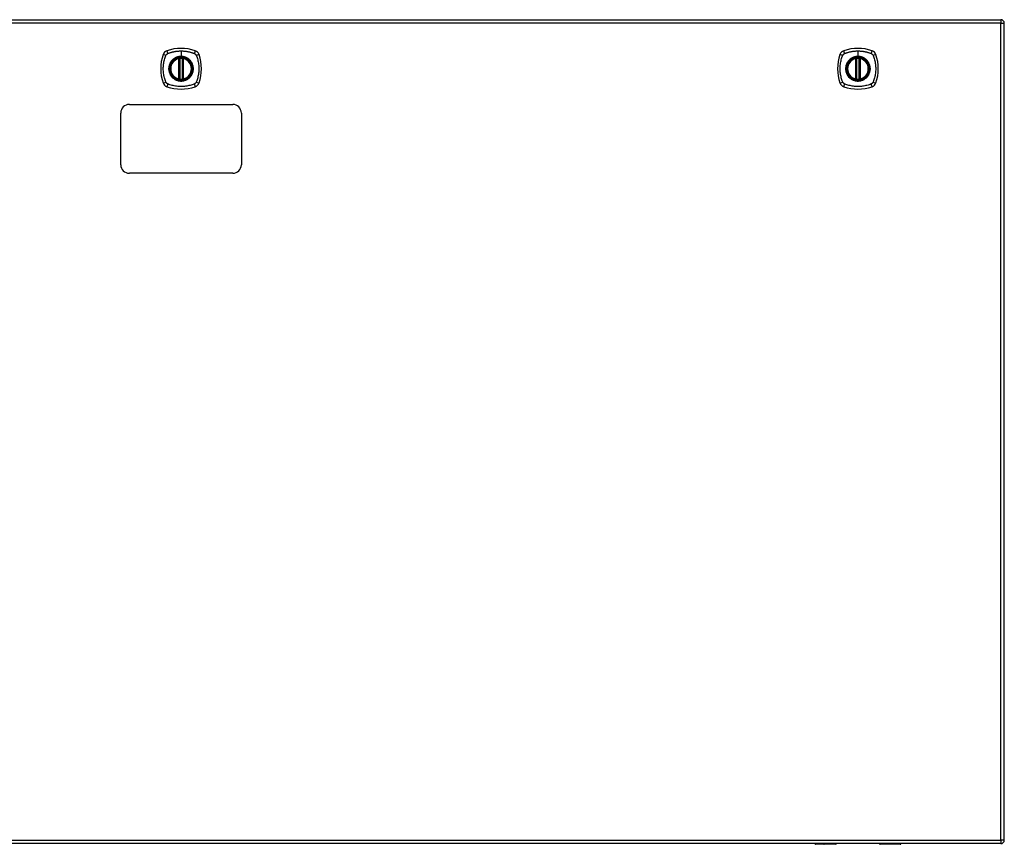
# Model space of a CAD drawing. Header units: inches. Extents: x 7 to 228, y 17 to 114.
# Tile 69 of 75: x 94 to 123, y 54 to 78. Entities that reach past the tile are written whole.
import ezdxf

# ---------------------------------------------------------------- set-up
doc = ezdxf.new("R2010")
doc.units = ezdxf.units.IN
doc.header["$MEASUREMENT"] = 0
doc.layers.add('Visible Edges(ANSI)', color=7, linetype='Continuous', lineweight=25)
doc.layers.add('Visible Tangent Edges(ANSI)', color=7, linetype='Continuous', lineweight=25)

msp = doc.modelspace()

# ---------------------------------------------------------------- linework, layer by layer
at = {"layer": 'Visible Edges(ANSI)'}
for p, q in [((74.885, 78.051), (122.49, 78.051)), ((122.589, 54.232), (122.589, 77.952)), ((98.628, 76.335), (98.628, 76.92)), ((98.648, 76.33), (98.648, 76.924)), ((98.727, 76.924), (98.727, 76.33)), ((98.747, 76.92), (98.747, 76.335)), ((118.28, 76.335), (118.28, 76.92)), ((118.3, 76.33), (118.3, 76.924)), ((118.378, 76.924), (118.378, 76.33)), ((118.398, 76.92), (118.398, 76.335)), ((97.187, 75.592), (100.187, 75.592)), ((96.937, 73.842), (96.937, 75.342)), ((100.437, 75.342), (100.437, 73.842)), ((100.187, 73.592), (97.187, 73.592)), ((122.49, 54.133), (74.885, 54.133)), ((117.693, 54.114), (117.109, 54.114)), ((117.709, 54.133), (117.709, 54.13)), ((118.969, 54.13), (118.969, 54.133)), ((119.569, 54.114), (118.985, 54.114))]:
    msp.add_line(p, q, dxfattribs=at)
at = {"layer": 'Visible Edges(ANSI)', "flags": 128}
for points in [[(98.659, 76.939), (98.657, 76.939), (98.656, 76.939), (98.654, 76.938), (98.652, 76.938), (98.651, 76.938), (98.649, 76.938), (98.648, 76.938), (98.646, 76.938), (98.645, 76.937), (98.644, 76.937), (98.643, 76.937), (98.641, 76.937), (98.64, 76.937), (98.639, 76.937), (98.638, 76.936), (98.638, 76.936), (98.637, 76.936), (98.636, 76.936), (98.636, 76.936), (98.635, 76.936), (98.635, 76.936), (98.634, 76.936), (98.634, 76.936), (98.634, 76.936)], [(98.741, 76.936), (98.741, 76.936), (98.74, 76.936), (98.74, 76.936), (98.74, 76.936), (98.739, 76.936), (98.739, 76.936), (98.738, 76.936), (98.737, 76.936), (98.736, 76.936), (98.735, 76.937), (98.734, 76.937), (98.733, 76.937), (98.732, 76.937), (98.731, 76.937), (98.73, 76.937), (98.728, 76.938), (98.727, 76.938), (98.725, 76.938), (98.724, 76.938), (98.722, 76.938), (98.721, 76.938), (98.719, 76.939), (98.718, 76.939), (98.716, 76.939)], [(118.31, 76.939), (118.309, 76.939), (118.307, 76.939), (118.305, 76.938), (118.304, 76.938), (118.302, 76.938), (118.301, 76.938), (118.299, 76.938), (118.298, 76.938), (118.297, 76.937), (118.295, 76.937), (118.294, 76.937), (118.293, 76.937), (118.292, 76.937), (118.291, 76.937), (118.29, 76.936), (118.289, 76.936), (118.288, 76.936), (118.288, 76.936), (118.287, 76.936), (118.287, 76.936), (118.286, 76.936), (118.286, 76.936), (118.286, 76.936), (118.286, 76.936)], [(118.392, 76.936), (118.392, 76.936), (118.392, 76.936), (118.392, 76.936), (118.391, 76.936), (118.391, 76.936), (118.39, 76.936), (118.39, 76.936), (118.389, 76.936), (118.388, 76.936), (118.387, 76.937), (118.386, 76.937), (118.385, 76.937), (118.384, 76.937), (118.382, 76.937), (118.381, 76.937), (118.38, 76.938), (118.378, 76.938), (118.377, 76.938), (118.375, 76.938), (118.374, 76.938), (118.372, 76.938), (118.371, 76.939), (118.369, 76.939), (118.368, 76.939)], [(98.634, 76.319), (98.634, 76.319), (98.634, 76.319), (98.635, 76.319), (98.635, 76.319), (98.636, 76.319), (98.636, 76.319), (98.637, 76.318), (98.638, 76.318), (98.638, 76.318), (98.639, 76.318), (98.64, 76.318), (98.641, 76.318), (98.643, 76.318), (98.644, 76.317), (98.645, 76.317), (98.646, 76.317), (98.648, 76.317), (98.649, 76.317), (98.651, 76.316), (98.652, 76.316), (98.654, 76.316), (98.656, 76.316), (98.657, 76.316), (98.659, 76.316)], [(98.716, 76.316), (98.718, 76.316), (98.719, 76.316), (98.721, 76.316), (98.722, 76.316), (98.724, 76.316), (98.725, 76.317), (98.727, 76.317), (98.728, 76.317), (98.73, 76.317), (98.731, 76.317), (98.732, 76.318), (98.733, 76.318), (98.734, 76.318), (98.735, 76.318), (98.736, 76.318), (98.737, 76.318), (98.738, 76.318), (98.739, 76.319), (98.739, 76.319), (98.74, 76.319), (98.74, 76.319), (98.74, 76.319), (98.741, 76.319), (98.741, 76.319)], [(118.286, 76.319), (118.286, 76.319), (118.286, 76.319), (118.286, 76.319), (118.287, 76.319), (118.287, 76.319), (118.288, 76.319), (118.288, 76.318), (118.289, 76.318), (118.29, 76.318), (118.291, 76.318), (118.292, 76.318), (118.293, 76.318), (118.294, 76.318), (118.295, 76.317), (118.297, 76.317), (118.298, 76.317), (118.299, 76.317), (118.301, 76.317), (118.302, 76.316), (118.304, 76.316), (118.305, 76.316), (118.307, 76.316), (118.309, 76.316), (118.31, 76.316)], [(118.368, 76.316), (118.369, 76.316), (118.371, 76.316), (118.372, 76.316), (118.374, 76.316), (118.375, 76.316), (118.377, 76.317), (118.378, 76.317), (118.38, 76.317), (118.381, 76.317), (118.382, 76.317), (118.384, 76.318), (118.385, 76.318), (118.386, 76.318), (118.387, 76.318), (118.388, 76.318), (118.389, 76.318), (118.39, 76.318), (118.39, 76.319), (118.391, 76.319), (118.391, 76.319), (118.392, 76.319), (118.392, 76.319), (118.392, 76.319), (118.392, 76.319)]]:
    msp.add_lwpolyline(points, dxfattribs=at)
at = {"layer": 'Visible Edges(ANSI)'}
for centre, radius in [((98.687, 76.627), 0.32), ((98.687, 76.627), 0.315), ((118.339, 76.627), 0.32), ((118.339, 76.627), 0.315)]:
    msp.add_circle(centre, radius, dxfattribs=at)
for centre, radius, start, end in [((122.49, 77.952), 0.099, 0, 90), ((98.687, 75.938), 1.28, 71.2278, 108.7722), ((118.339, 75.938), 1.28, 71.2278, 108.7722), ((99.376, 76.627), 1.28, 161.2278, 198.7722), ((98.333, 76.982), 0.177, 108.7722, 161.2278), ((98.687, 76.627), 0.313, 103.6344, 256.3656), ((98.687, 76.627), 0.313, 99.784, 103.6344), ((98.616, 76.92), 0.0118, 0, 103.6344), ((98.636, 76.924), 0.0118, 0, 99.784), ((98.687, 76.627), 0.313, 84.7499, 95.2501), ((98.739, 76.924), 0.0118, 80.216, 180), ((98.687, 76.627), 0.313, 76.3656, 80.216), ((98.758, 76.92), 0.0118, 76.3656, 180), ((98.687, 76.627), 0.313, 283.6344, 76.3656), ((99.042, 76.982), 0.177, 18.7722, 71.2278), ((97.998, 76.627), 1.28, 341.2278, 18.7722), ((119.028, 76.627), 1.28, 161.2278, 198.7722), ((117.984, 76.982), 0.177, 108.7722, 161.2278), ((118.339, 76.627), 0.313, 103.6344, 256.3656), ((118.339, 76.627), 0.313, 99.784, 103.6344), ((118.268, 76.92), 0.0118, 0, 103.6344), ((118.288, 76.924), 0.0118, 0, 99.784), ((118.339, 76.627), 0.313, 84.7499, 95.2501), ((118.39, 76.924), 0.0118, 80.216, 180), ((118.339, 76.627), 0.313, 76.3656, 80.216), ((118.41, 76.92), 0.0118, 76.3656, 180), ((118.339, 76.627), 0.313, 283.6344, 76.3656), ((118.694, 76.982), 0.177, 18.7722, 71.2278), ((117.65, 76.627), 1.28, 341.2278, 18.7722), ((98.616, 76.335), 0.0118, 256.3656, 0), ((98.636, 76.33), 0.0118, 260.216, 0), ((98.739, 76.33), 0.0118, 180, 279.784), ((98.758, 76.335), 0.0118, 180, 283.6344), ((118.268, 76.335), 0.0118, 256.3656, 0), ((118.288, 76.33), 0.0118, 260.216, 0), ((118.39, 76.33), 0.0118, 180, 279.784), ((118.41, 76.335), 0.0118, 180, 283.6344), ((98.333, 76.273), 0.177, 198.7722, 251.2278), ((98.687, 77.316), 1.28, 251.2278, 288.7722), ((98.687, 76.627), 0.313, 256.3656, 260.216), ((98.687, 76.627), 0.313, 264.7499, 275.2501), ((98.687, 76.627), 0.313, 279.784, 283.6344), ((99.042, 76.273), 0.177, 288.7722, 341.2278), ((117.984, 76.273), 0.177, 198.7722, 251.2278), ((118.339, 77.316), 1.28, 251.2278, 288.7722), ((118.339, 76.627), 0.313, 256.3656, 260.216), ((118.339, 76.627), 0.313, 264.7499, 275.2501), ((118.339, 76.627), 0.313, 279.784, 283.6344), ((118.694, 76.273), 0.177, 288.7722, 341.2278), ((97.187, 75.342), 0.25, 90, 180), ((100.187, 75.342), 0.25, 0, 90), ((97.187, 73.842), 0.25, 180, 270), ((100.187, 73.842), 0.25, 270, 0), ((117.109, 54.133), 0.0197, 180.5386, 270), ((117.693, 54.13), 0.0157, 270, 0), ((118.985, 54.13), 0.0157, 180, 270), ((119.569, 54.133), 0.0197, 270, 359.4614), ((122.49, 54.232), 0.099, 270, 0)]:
    msp.add_arc(centre, radius, start, end, dxfattribs=at)
at = {"layer": 'Visible Tangent Edges(ANSI)'}
for p, q in [((122.49, 78.051), (122.49, 77.952)), ((122.49, 77.952), (74.885, 77.952)), ((122.49, 77.952), (122.589, 77.952)), ((122.49, 54.232), (122.49, 77.952)), ((98.616, 76.92), (98.614, 76.931)), ((98.616, 76.92), (98.628, 76.92)), ((98.616, 76.92), (98.616, 76.335)), ((98.628, 76.92), (98.638, 76.92)), ((98.634, 76.936), (98.635, 76.93)), ((98.638, 76.924), (98.648, 76.924)), ((98.638, 76.335), (98.638, 76.92)), ((98.66, 76.927), (98.659, 76.939)), ((98.66, 76.327), (98.66, 76.927)), ((98.687, 77.144), (98.687, 76.984)), ((98.687, 76.979), (98.687, 76.984)), ((98.715, 76.927), (98.716, 76.939)), ((98.715, 76.927), (98.715, 76.327)), ((98.727, 76.924), (98.737, 76.924)), ((98.737, 76.92), (98.747, 76.92)), ((98.737, 76.92), (98.737, 76.335)), ((98.74, 76.93), (98.741, 76.936)), ((98.747, 76.92), (98.758, 76.92)), ((98.761, 76.931), (98.758, 76.92)), ((98.758, 76.335), (98.758, 76.92)), ((118.268, 76.92), (118.265, 76.931)), ((118.268, 76.92), (118.28, 76.92)), ((118.268, 76.92), (118.268, 76.335)), ((118.28, 76.92), (118.29, 76.92)), ((118.286, 76.936), (118.287, 76.93)), ((118.289, 76.924), (118.3, 76.924)), ((118.29, 76.335), (118.29, 76.92)), ((118.311, 76.927), (118.31, 76.939)), ((118.311, 76.327), (118.311, 76.927)), ((118.339, 77.144), (118.339, 76.984)), ((118.339, 76.979), (118.339, 76.984)), ((118.366, 76.927), (118.368, 76.939)), ((118.366, 76.927), (118.366, 76.327)), ((118.378, 76.924), (118.388, 76.924)), ((118.388, 76.92), (118.398, 76.92)), ((118.388, 76.92), (118.388, 76.335)), ((118.391, 76.93), (118.392, 76.936)), ((118.398, 76.92), (118.41, 76.92)), ((118.413, 76.931), (118.41, 76.92)), ((118.41, 76.335), (118.41, 76.92)), ((98.614, 76.323), (98.616, 76.335)), ((98.628, 76.335), (98.616, 76.335)), ((98.638, 76.335), (98.628, 76.335)), ((98.648, 76.33), (98.638, 76.33)), ((98.737, 76.33), (98.727, 76.33)), ((98.747, 76.335), (98.737, 76.335)), ((98.758, 76.335), (98.747, 76.335)), ((98.758, 76.335), (98.761, 76.323)), ((118.265, 76.323), (118.268, 76.335)), ((118.28, 76.335), (118.268, 76.335)), ((118.29, 76.335), (118.28, 76.335)), ((118.3, 76.33), (118.289, 76.33)), ((118.388, 76.33), (118.378, 76.33)), ((118.398, 76.335), (118.388, 76.335)), ((118.41, 76.335), (118.398, 76.335)), ((118.41, 76.335), (118.413, 76.323)), ((98.635, 76.325), (98.634, 76.319)), ((98.659, 76.316), (98.66, 76.327)), ((98.716, 76.316), (98.715, 76.327)), ((98.741, 76.319), (98.74, 76.325)), ((118.287, 76.325), (118.286, 76.319)), ((118.31, 76.316), (118.311, 76.327)), ((118.368, 76.316), (118.366, 76.327)), ((118.392, 76.319), (118.391, 76.325)), ((74.885, 54.232), (122.49, 54.232)), ((117.109, 54.133), (117.109, 54.114)), ((117.693, 54.114), (117.693, 54.133)), ((118.985, 54.133), (118.985, 54.114)), ((119.569, 54.114), (119.569, 54.133)), ((122.49, 54.232), (122.49, 54.133)), ((122.589, 54.232), (122.49, 54.232))]:
    msp.add_line(p, q, dxfattribs=at)
at = {"layer": 'Visible Tangent Edges(ANSI)', "flags": 128}
for points in [[(98.247, 76.239), (98.234, 76.272), (98.223, 76.303), (98.214, 76.335), (98.205, 76.366), (98.197, 76.398), (98.19, 76.43), (98.184, 76.463), (98.18, 76.495), (98.176, 76.528), (98.173, 76.561), (98.171, 76.594), (98.171, 76.627), (98.171, 76.66), (98.173, 76.693), (98.176, 76.726), (98.179, 76.759), (98.184, 76.791), (98.19, 76.824), (98.197, 76.856), (98.205, 76.888), (98.214, 76.92), (98.223, 76.951), (98.234, 76.982), (98.247, 77.016)], [(98.247, 77.016), (98.248, 77.017), (98.249, 77.019), (98.25, 77.02), (98.25, 77.021), (98.251, 77.023), (98.252, 77.024), (98.253, 77.025), (98.253, 77.027), (98.254, 77.028), (98.255, 77.029), (98.256, 77.031), (98.257, 77.032), (98.258, 77.033), (98.259, 77.034), (98.259, 77.036), (98.26, 77.037), (98.261, 77.038), (98.262, 77.039), (98.263, 77.04), (98.264, 77.042), (98.265, 77.043), (98.266, 77.044), (98.268, 77.045), (98.269, 77.046)], [(98.269, 77.046), (98.27, 77.047), (98.271, 77.048), (98.272, 77.049), (98.273, 77.05), (98.274, 77.051), (98.275, 77.052), (98.277, 77.053), (98.278, 77.054), (98.279, 77.055), (98.28, 77.056), (98.282, 77.057), (98.283, 77.058), (98.284, 77.059), (98.285, 77.06), (98.287, 77.06), (98.288, 77.061), (98.289, 77.062), (98.291, 77.063), (98.292, 77.064), (98.293, 77.064), (98.295, 77.065), (98.296, 77.066), (98.297, 77.067), (98.299, 77.067)], [(98.299, 77.067), (98.317, 77.075), (98.332, 77.081), (98.348, 77.086), (98.363, 77.092), (98.379, 77.096), (98.395, 77.101), (98.411, 77.106), (98.426, 77.11), (98.442, 77.114), (98.458, 77.118), (98.475, 77.121), (98.491, 77.125), (98.507, 77.128), (98.523, 77.13), (98.539, 77.133), (98.556, 77.135), (98.572, 77.137), (98.589, 77.139), (98.605, 77.14), (98.621, 77.142), (98.638, 77.143), (98.654, 77.143), (98.671, 77.144), (98.687, 77.144)], [(98.687, 76.979), (98.779, 76.967), (98.864, 76.932), (98.937, 76.876), (98.993, 76.803), (99.028, 76.718), (99.04, 76.627), (99.027, 76.536), (98.992, 76.451), (98.936, 76.378), (98.864, 76.322), (98.778, 76.287), (98.687, 76.275), (98.596, 76.287), (98.511, 76.322), (98.438, 76.378), (98.382, 76.451), (98.347, 76.536), (98.335, 76.627), (98.347, 76.719), (98.383, 76.804), (98.438, 76.877), (98.511, 76.932), (98.596, 76.967), (98.687, 76.979)], [(98.46, 76.902), (98.458, 76.9), (98.456, 76.898), (98.453, 76.896), (98.451, 76.895), (98.449, 76.893), (98.447, 76.891), (98.445, 76.889), (98.443, 76.887), (98.441, 76.885), (98.439, 76.883), (98.437, 76.881), (98.435, 76.879), (98.433, 76.877), (98.431, 76.875), (98.429, 76.873), (98.427, 76.871), (98.426, 76.869), (98.424, 76.867), (98.422, 76.865), (98.42, 76.863), (98.418, 76.861), (98.416, 76.859), (98.415, 76.857), (98.413, 76.855)], [(98.687, 76.984), (98.677, 76.984), (98.667, 76.984), (98.657, 76.983), (98.646, 76.982), (98.636, 76.98), (98.626, 76.979), (98.616, 76.977), (98.606, 76.975), (98.596, 76.972), (98.586, 76.969), (98.576, 76.966), (98.566, 76.963), (98.557, 76.959), (98.547, 76.955), (98.538, 76.951), (98.529, 76.947), (98.519, 76.942), (98.51, 76.937), (98.502, 76.932), (98.493, 76.926), (98.484, 76.921), (98.476, 76.915), (98.468, 76.908), (98.46, 76.902)], [(98.635, 76.93), (98.635, 76.93), (98.634, 76.931), (98.633, 76.931), (98.632, 76.931), (98.631, 76.931), (98.63, 76.932), (98.63, 76.932), (98.629, 76.932), (98.628, 76.932), (98.627, 76.932), (98.626, 76.932), (98.625, 76.933), (98.624, 76.933), (98.623, 76.933), (98.622, 76.933), (98.621, 76.933), (98.62, 76.932), (98.619, 76.932), (98.618, 76.932), (98.617, 76.932), (98.616, 76.932), (98.615, 76.932), (98.615, 76.932), (98.614, 76.931)], [(98.638, 76.924), (98.638, 76.924), (98.638, 76.925), (98.638, 76.925), (98.638, 76.925), (98.638, 76.925), (98.638, 76.926), (98.637, 76.926), (98.637, 76.926), (98.637, 76.926), (98.637, 76.927), (98.637, 76.927), (98.637, 76.927), (98.637, 76.927), (98.637, 76.928), (98.637, 76.928), (98.636, 76.928), (98.636, 76.928), (98.636, 76.929), (98.636, 76.929), (98.636, 76.929), (98.636, 76.929), (98.636, 76.929), (98.635, 76.93), (98.635, 76.93)], [(98.638, 76.92), (98.638, 76.92), (98.638, 76.92), (98.638, 76.92), (98.638, 76.921), (98.638, 76.921), (98.638, 76.921), (98.638, 76.921), (98.638, 76.921), (98.638, 76.922), (98.638, 76.922), (98.638, 76.922), (98.638, 76.922), (98.638, 76.922), (98.638, 76.922), (98.638, 76.923), (98.638, 76.923), (98.638, 76.923), (98.638, 76.923), (98.638, 76.923), (98.638, 76.923), (98.638, 76.924), (98.638, 76.924), (98.638, 76.924), (98.638, 76.924)], [(98.648, 76.924), (98.648, 76.924), (98.648, 76.924), (98.648, 76.924), (98.648, 76.924), (98.649, 76.924), (98.649, 76.924), (98.649, 76.924), (98.65, 76.925), (98.65, 76.925), (98.65, 76.925), (98.651, 76.925), (98.651, 76.925), (98.652, 76.925), (98.653, 76.926), (98.653, 76.926), (98.654, 76.926), (98.655, 76.926), (98.655, 76.926), (98.656, 76.926), (98.657, 76.927), (98.658, 76.927), (98.658, 76.927), (98.659, 76.927), (98.66, 76.927)], [(98.687, 77.144), (98.704, 77.144), (98.72, 77.143), (98.737, 77.143), (98.753, 77.142), (98.77, 77.14), (98.786, 77.139), (98.803, 77.137), (98.819, 77.135), (98.835, 77.133), (98.852, 77.13), (98.868, 77.128), (98.884, 77.125), (98.9, 77.121), (98.916, 77.118), (98.932, 77.114), (98.948, 77.11), (98.964, 77.106), (98.98, 77.101), (98.996, 77.096), (99.011, 77.092), (99.027, 77.086), (99.042, 77.081), (99.058, 77.075), (99.076, 77.067)], [(98.915, 76.902), (98.907, 76.908), (98.899, 76.915), (98.89, 76.921), (98.882, 76.926), (98.873, 76.932), (98.864, 76.937), (98.855, 76.942), (98.846, 76.947), (98.837, 76.951), (98.827, 76.955), (98.818, 76.959), (98.808, 76.963), (98.799, 76.966), (98.789, 76.969), (98.779, 76.972), (98.769, 76.975), (98.759, 76.977), (98.749, 76.979), (98.739, 76.98), (98.728, 76.982), (98.718, 76.983), (98.708, 76.984), (98.698, 76.984), (98.687, 76.984)], [(98.715, 76.927), (98.716, 76.927), (98.716, 76.927), (98.717, 76.927), (98.718, 76.927), (98.719, 76.926), (98.719, 76.926), (98.72, 76.926), (98.721, 76.926), (98.721, 76.926), (98.722, 76.926), (98.723, 76.925), (98.723, 76.925), (98.724, 76.925), (98.724, 76.925), (98.725, 76.925), (98.725, 76.925), (98.726, 76.924), (98.726, 76.924), (98.726, 76.924), (98.726, 76.924), (98.727, 76.924), (98.727, 76.924), (98.727, 76.924), (98.727, 76.924)], [(98.74, 76.93), (98.739, 76.93), (98.739, 76.929), (98.739, 76.929), (98.739, 76.929), (98.739, 76.929), (98.739, 76.929), (98.739, 76.928), (98.738, 76.928), (98.738, 76.928), (98.738, 76.928), (98.738, 76.927), (98.738, 76.927), (98.738, 76.927), (98.738, 76.927), (98.738, 76.926), (98.737, 76.926), (98.737, 76.926), (98.737, 76.926), (98.737, 76.925), (98.737, 76.925), (98.737, 76.925), (98.737, 76.925), (98.737, 76.924), (98.737, 76.924)], [(98.737, 76.924), (98.737, 76.924), (98.737, 76.924), (98.737, 76.924), (98.737, 76.923), (98.737, 76.923), (98.737, 76.923), (98.737, 76.923), (98.737, 76.923), (98.737, 76.923), (98.737, 76.922), (98.737, 76.922), (98.737, 76.922), (98.737, 76.922), (98.737, 76.922), (98.737, 76.922), (98.737, 76.921), (98.737, 76.921), (98.737, 76.921), (98.737, 76.921), (98.737, 76.921), (98.737, 76.92), (98.737, 76.92), (98.737, 76.92), (98.737, 76.92)], [(98.761, 76.931), (98.76, 76.932), (98.759, 76.932), (98.758, 76.932), (98.757, 76.932), (98.756, 76.932), (98.756, 76.932), (98.755, 76.932), (98.754, 76.933), (98.753, 76.933), (98.752, 76.933), (98.751, 76.933), (98.75, 76.933), (98.749, 76.932), (98.748, 76.932), (98.747, 76.932), (98.746, 76.932), (98.745, 76.932), (98.744, 76.932), (98.744, 76.931), (98.743, 76.931), (98.742, 76.931), (98.741, 76.931), (98.74, 76.93), (98.74, 76.93)], [(98.962, 76.855), (98.96, 76.857), (98.958, 76.859), (98.957, 76.861), (98.955, 76.863), (98.953, 76.865), (98.951, 76.867), (98.949, 76.869), (98.947, 76.871), (98.945, 76.873), (98.943, 76.875), (98.942, 76.877), (98.94, 76.879), (98.938, 76.881), (98.936, 76.883), (98.934, 76.885), (98.932, 76.887), (98.93, 76.889), (98.928, 76.891), (98.925, 76.893), (98.923, 76.895), (98.921, 76.896), (98.919, 76.898), (98.917, 76.9), (98.915, 76.902)], [(99.076, 77.067), (99.079, 77.066), (99.081, 77.064), (99.084, 77.063), (99.087, 77.061), (99.089, 77.06), (99.092, 77.058), (99.094, 77.056), (99.097, 77.054), (99.099, 77.052), (99.102, 77.05), (99.104, 77.048), (99.106, 77.046), (99.108, 77.044), (99.11, 77.042), (99.112, 77.039), (99.114, 77.037), (99.116, 77.034), (99.118, 77.032), (99.12, 77.029), (99.121, 77.027), (99.123, 77.024), (99.125, 77.021), (99.126, 77.019), (99.127, 77.016)], [(99.127, 77.016), (99.141, 76.982), (99.152, 76.951), (99.161, 76.92), (99.17, 76.888), (99.178, 76.856), (99.185, 76.824), (99.191, 76.791), (99.195, 76.759), (99.199, 76.726), (99.202, 76.693), (99.203, 76.66), (99.204, 76.627), (99.203, 76.594), (99.202, 76.561), (99.199, 76.528), (99.195, 76.495), (99.19, 76.463), (99.185, 76.43), (99.178, 76.398), (99.17, 76.366), (99.161, 76.335), (99.152, 76.303), (99.141, 76.272), (99.127, 76.239)], [(117.899, 76.239), (117.885, 76.272), (117.875, 76.303), (117.865, 76.335), (117.856, 76.366), (117.849, 76.398), (117.842, 76.43), (117.836, 76.463), (117.831, 76.495), (117.827, 76.528), (117.825, 76.561), (117.823, 76.594), (117.822, 76.627), (117.823, 76.66), (117.824, 76.693), (117.827, 76.726), (117.831, 76.759), (117.836, 76.791), (117.842, 76.824), (117.848, 76.856), (117.856, 76.888), (117.865, 76.92), (117.875, 76.951), (117.885, 76.982), (117.899, 77.016)], [(117.899, 77.016), (117.9, 77.017), (117.9, 77.019), (117.901, 77.02), (117.902, 77.021), (117.902, 77.023), (117.903, 77.024), (117.904, 77.025), (117.905, 77.027), (117.906, 77.028), (117.907, 77.029), (117.907, 77.031), (117.908, 77.032), (117.909, 77.033), (117.91, 77.034), (117.911, 77.036), (117.912, 77.037), (117.913, 77.038), (117.914, 77.039), (117.915, 77.04), (117.916, 77.042), (117.917, 77.043), (117.918, 77.044), (117.919, 77.045), (117.92, 77.046)], [(117.92, 77.046), (117.921, 77.047), (117.922, 77.048), (117.923, 77.049), (117.925, 77.05), (117.926, 77.051), (117.927, 77.052), (117.928, 77.053), (117.929, 77.054), (117.931, 77.055), (117.932, 77.056), (117.933, 77.057), (117.934, 77.058), (117.936, 77.059), (117.937, 77.06), (117.938, 77.06), (117.939, 77.061), (117.941, 77.062), (117.942, 77.063), (117.943, 77.064), (117.945, 77.064), (117.946, 77.065), (117.948, 77.066), (117.949, 77.067), (117.95, 77.067)], [(117.95, 77.067), (117.968, 77.075), (117.984, 77.081), (117.999, 77.086), (118.015, 77.092), (118.031, 77.096), (118.046, 77.101), (118.062, 77.106), (118.078, 77.11), (118.094, 77.114), (118.11, 77.118), (118.126, 77.121), (118.142, 77.125), (118.158, 77.128), (118.175, 77.13), (118.191, 77.133), (118.207, 77.135), (118.224, 77.137), (118.24, 77.139), (118.256, 77.14), (118.273, 77.142), (118.289, 77.143), (118.306, 77.143), (118.322, 77.144), (118.339, 77.144)], [(118.339, 76.979), (118.43, 76.967), (118.515, 76.932), (118.588, 76.876), (118.644, 76.803), (118.679, 76.718), (118.691, 76.627), (118.679, 76.536), (118.644, 76.451), (118.588, 76.378), (118.515, 76.322), (118.43, 76.287), (118.339, 76.275), (118.247, 76.287), (118.162, 76.322), (118.089, 76.378), (118.034, 76.451), (117.999, 76.536), (117.987, 76.627), (117.999, 76.719), (118.034, 76.804), (118.09, 76.877), (118.163, 76.932), (118.248, 76.967), (118.339, 76.979)], [(118.111, 76.902), (118.109, 76.9), (118.107, 76.898), (118.105, 76.896), (118.103, 76.895), (118.101, 76.893), (118.099, 76.891), (118.097, 76.889), (118.095, 76.887), (118.093, 76.885), (118.091, 76.883), (118.089, 76.881), (118.087, 76.879), (118.085, 76.877), (118.083, 76.875), (118.081, 76.873), (118.079, 76.871), (118.077, 76.869), (118.075, 76.867), (118.073, 76.865), (118.072, 76.863), (118.07, 76.861), (118.068, 76.859), (118.066, 76.857), (118.064, 76.855)], [(118.339, 76.984), (118.329, 76.984), (118.318, 76.984), (118.308, 76.983), (118.298, 76.982), (118.288, 76.98), (118.277, 76.979), (118.267, 76.977), (118.257, 76.975), (118.247, 76.972), (118.237, 76.969), (118.228, 76.966), (118.218, 76.963), (118.208, 76.959), (118.199, 76.955), (118.189, 76.951), (118.18, 76.947), (118.171, 76.942), (118.162, 76.937), (118.153, 76.932), (118.144, 76.926), (118.136, 76.921), (118.127, 76.915), (118.119, 76.908), (118.111, 76.902)], [(118.287, 76.93), (118.286, 76.93), (118.285, 76.931), (118.284, 76.931), (118.284, 76.931), (118.283, 76.931), (118.282, 76.932), (118.281, 76.932), (118.28, 76.932), (118.279, 76.932), (118.278, 76.932), (118.277, 76.932), (118.276, 76.933), (118.276, 76.933), (118.275, 76.933), (118.274, 76.933), (118.273, 76.933), (118.272, 76.932), (118.271, 76.932), (118.27, 76.932), (118.269, 76.932), (118.268, 76.932), (118.267, 76.932), (118.266, 76.932), (118.265, 76.931)], [(118.289, 76.924), (118.289, 76.924), (118.289, 76.925), (118.289, 76.925), (118.289, 76.925), (118.289, 76.925), (118.289, 76.926), (118.289, 76.926), (118.289, 76.926), (118.289, 76.926), (118.289, 76.927), (118.289, 76.927), (118.288, 76.927), (118.288, 76.927), (118.288, 76.928), (118.288, 76.928), (118.288, 76.928), (118.288, 76.928), (118.288, 76.929), (118.288, 76.929), (118.287, 76.929), (118.287, 76.929), (118.287, 76.929), (118.287, 76.93), (118.287, 76.93)], [(118.29, 76.92), (118.29, 76.92), (118.29, 76.92), (118.29, 76.92), (118.29, 76.921), (118.29, 76.921), (118.29, 76.921), (118.29, 76.921), (118.29, 76.921), (118.29, 76.922), (118.29, 76.922), (118.29, 76.922), (118.29, 76.922), (118.29, 76.922), (118.29, 76.922), (118.29, 76.923), (118.29, 76.923), (118.29, 76.923), (118.29, 76.923), (118.29, 76.923), (118.289, 76.923), (118.289, 76.924), (118.289, 76.924), (118.289, 76.924), (118.289, 76.924)], [(118.3, 76.924), (118.3, 76.924), (118.3, 76.924), (118.3, 76.924), (118.3, 76.924), (118.3, 76.924), (118.3, 76.924), (118.301, 76.924), (118.301, 76.925), (118.302, 76.925), (118.302, 76.925), (118.302, 76.925), (118.303, 76.925), (118.304, 76.925), (118.304, 76.926), (118.305, 76.926), (118.305, 76.926), (118.306, 76.926), (118.307, 76.926), (118.308, 76.926), (118.308, 76.927), (118.309, 76.927), (118.31, 76.927), (118.311, 76.927), (118.311, 76.927)], [(118.339, 77.144), (118.355, 77.144), (118.372, 77.143), (118.388, 77.143), (118.405, 77.142), (118.421, 77.14), (118.438, 77.139), (118.454, 77.137), (118.471, 77.135), (118.487, 77.133), (118.503, 77.13), (118.519, 77.128), (118.536, 77.125), (118.552, 77.121), (118.568, 77.118), (118.584, 77.114), (118.6, 77.11), (118.616, 77.106), (118.631, 77.101), (118.647, 77.096), (118.663, 77.092), (118.678, 77.086), (118.694, 77.081), (118.709, 77.075), (118.727, 77.067)], [(118.566, 76.902), (118.558, 76.908), (118.55, 76.915), (118.542, 76.921), (118.533, 76.926), (118.525, 76.932), (118.516, 76.937), (118.507, 76.942), (118.498, 76.947), (118.488, 76.951), (118.479, 76.955), (118.469, 76.959), (118.46, 76.963), (118.45, 76.966), (118.44, 76.969), (118.43, 76.972), (118.42, 76.975), (118.41, 76.977), (118.4, 76.979), (118.39, 76.98), (118.38, 76.982), (118.37, 76.983), (118.359, 76.984), (118.349, 76.984), (118.339, 76.984)], [(118.366, 76.927), (118.367, 76.927), (118.368, 76.927), (118.369, 76.927), (118.369, 76.927), (118.37, 76.926), (118.371, 76.926), (118.372, 76.926), (118.372, 76.926), (118.373, 76.926), (118.374, 76.926), (118.374, 76.925), (118.375, 76.925), (118.375, 76.925), (118.376, 76.925), (118.376, 76.925), (118.377, 76.925), (118.377, 76.924), (118.377, 76.924), (118.378, 76.924), (118.378, 76.924), (118.378, 76.924), (118.378, 76.924), (118.378, 76.924), (118.378, 76.924)], [(118.391, 76.93), (118.391, 76.93), (118.391, 76.929), (118.391, 76.929), (118.39, 76.929), (118.39, 76.929), (118.39, 76.929), (118.39, 76.928), (118.39, 76.928), (118.39, 76.928), (118.39, 76.928), (118.389, 76.927), (118.389, 76.927), (118.389, 76.927), (118.389, 76.927), (118.389, 76.926), (118.389, 76.926), (118.389, 76.926), (118.389, 76.926), (118.389, 76.925), (118.389, 76.925), (118.389, 76.925), (118.388, 76.925), (118.388, 76.924), (118.388, 76.924)], [(118.388, 76.924), (118.388, 76.924), (118.388, 76.924), (118.388, 76.924), (118.388, 76.923), (118.388, 76.923), (118.388, 76.923), (118.388, 76.923), (118.388, 76.923), (118.388, 76.923), (118.388, 76.922), (118.388, 76.922), (118.388, 76.922), (118.388, 76.922), (118.388, 76.922), (118.388, 76.922), (118.388, 76.921), (118.388, 76.921), (118.388, 76.921), (118.388, 76.921), (118.388, 76.921), (118.388, 76.92), (118.388, 76.92), (118.388, 76.92), (118.388, 76.92)], [(118.413, 76.931), (118.412, 76.932), (118.411, 76.932), (118.41, 76.932), (118.409, 76.932), (118.408, 76.932), (118.407, 76.932), (118.406, 76.932), (118.405, 76.933), (118.404, 76.933), (118.403, 76.933), (118.402, 76.933), (118.401, 76.933), (118.4, 76.932), (118.399, 76.932), (118.399, 76.932), (118.398, 76.932), (118.397, 76.932), (118.396, 76.932), (118.395, 76.931), (118.394, 76.931), (118.393, 76.931), (118.393, 76.931), (118.392, 76.93), (118.391, 76.93)], [(118.614, 76.855), (118.612, 76.857), (118.61, 76.859), (118.608, 76.861), (118.606, 76.863), (118.604, 76.865), (118.603, 76.867), (118.601, 76.869), (118.599, 76.871), (118.597, 76.873), (118.595, 76.875), (118.593, 76.877), (118.591, 76.879), (118.589, 76.881), (118.587, 76.883), (118.585, 76.885), (118.583, 76.887), (118.581, 76.889), (118.579, 76.891), (118.577, 76.893), (118.575, 76.895), (118.573, 76.896), (118.571, 76.898), (118.569, 76.9), (118.566, 76.902)], [(118.727, 77.067), (118.73, 77.066), (118.733, 77.064), (118.736, 77.063), (118.738, 77.061), (118.741, 77.06), (118.743, 77.058), (118.746, 77.056), (118.748, 77.054), (118.751, 77.052), (118.753, 77.05), (118.755, 77.048), (118.758, 77.046), (118.76, 77.044), (118.762, 77.042), (118.764, 77.039), (118.766, 77.037), (118.768, 77.034), (118.77, 77.032), (118.771, 77.029), (118.773, 77.027), (118.775, 77.024), (118.776, 77.021), (118.777, 77.019), (118.779, 77.016)], [(118.779, 77.016), (118.793, 76.982), (118.803, 76.951), (118.813, 76.92), (118.822, 76.888), (118.829, 76.856), (118.836, 76.824), (118.842, 76.791), (118.847, 76.759), (118.851, 76.726), (118.853, 76.693), (118.855, 76.66), (118.855, 76.627), (118.855, 76.594), (118.853, 76.561), (118.851, 76.528), (118.847, 76.495), (118.842, 76.463), (118.836, 76.43), (118.829, 76.398), (118.821, 76.366), (118.813, 76.335), (118.803, 76.303), (118.793, 76.272), (118.779, 76.239)], [(98.413, 76.855), (98.4, 76.839), (98.388, 76.822), (98.378, 76.804), (98.368, 76.786), (98.359, 76.767), (98.352, 76.748), (98.345, 76.729), (98.34, 76.709), (98.336, 76.689), (98.333, 76.668), (98.331, 76.648), (98.331, 76.627), (98.331, 76.607), (98.333, 76.586), (98.336, 76.566), (98.34, 76.545), (98.345, 76.526), (98.352, 76.506), (98.359, 76.487), (98.368, 76.468), (98.378, 76.45), (98.388, 76.433), (98.4, 76.416), (98.413, 76.4)], [(98.962, 76.4), (98.975, 76.416), (98.986, 76.433), (98.997, 76.45), (99.007, 76.469), (99.015, 76.487), (99.023, 76.506), (99.029, 76.526), (99.035, 76.546), (99.039, 76.566), (99.042, 76.586), (99.044, 76.607), (99.044, 76.627), (99.044, 76.648), (99.042, 76.668), (99.039, 76.689), (99.035, 76.709), (99.029, 76.729), (99.023, 76.748), (99.015, 76.768), (99.007, 76.786), (98.997, 76.804), (98.986, 76.822), (98.975, 76.839), (98.962, 76.855)], [(118.064, 76.855), (118.052, 76.839), (118.04, 76.822), (118.029, 76.804), (118.02, 76.786), (118.011, 76.767), (118.003, 76.748), (117.997, 76.729), (117.992, 76.709), (117.987, 76.689), (117.984, 76.668), (117.983, 76.648), (117.982, 76.627), (117.983, 76.607), (117.984, 76.586), (117.987, 76.566), (117.992, 76.545), (117.997, 76.526), (118.003, 76.506), (118.011, 76.487), (118.02, 76.468), (118.029, 76.45), (118.04, 76.433), (118.052, 76.416), (118.064, 76.4)], [(118.614, 76.4), (118.626, 76.416), (118.638, 76.433), (118.649, 76.45), (118.658, 76.469), (118.667, 76.487), (118.674, 76.506), (118.681, 76.526), (118.686, 76.546), (118.69, 76.566), (118.693, 76.586), (118.695, 76.607), (118.696, 76.627), (118.695, 76.648), (118.693, 76.668), (118.69, 76.689), (118.686, 76.709), (118.681, 76.729), (118.674, 76.748), (118.667, 76.768), (118.658, 76.786), (118.649, 76.804), (118.638, 76.822), (118.626, 76.839), (118.614, 76.855)], [(98.413, 76.4), (98.415, 76.398), (98.416, 76.395), (98.418, 76.393), (98.42, 76.391), (98.422, 76.389), (98.424, 76.387), (98.426, 76.385), (98.427, 76.383), (98.429, 76.381), (98.431, 76.379), (98.433, 76.377), (98.435, 76.375), (98.437, 76.373), (98.439, 76.371), (98.441, 76.369), (98.443, 76.367), (98.445, 76.365), (98.447, 76.364), (98.449, 76.362), (98.451, 76.36), (98.453, 76.358), (98.456, 76.356), (98.458, 76.354), (98.46, 76.353)], [(98.46, 76.353), (98.476, 76.34), (98.493, 76.328), (98.51, 76.318), (98.529, 76.308), (98.547, 76.299), (98.566, 76.292), (98.586, 76.285), (98.606, 76.28), (98.626, 76.276), (98.646, 76.273), (98.667, 76.271), (98.688, 76.27), (98.708, 76.271), (98.729, 76.273), (98.749, 76.276), (98.769, 76.28), (98.789, 76.285), (98.809, 76.292), (98.828, 76.299), (98.846, 76.308), (98.865, 76.318), (98.882, 76.328), (98.899, 76.34), (98.915, 76.353)], [(98.635, 76.325), (98.635, 76.325), (98.636, 76.325), (98.636, 76.325), (98.636, 76.326), (98.636, 76.326), (98.636, 76.326), (98.636, 76.326), (98.636, 76.326), (98.637, 76.327), (98.637, 76.327), (98.637, 76.327), (98.637, 76.327), (98.637, 76.328), (98.637, 76.328), (98.637, 76.328), (98.637, 76.328), (98.637, 76.329), (98.638, 76.329), (98.638, 76.329), (98.638, 76.329), (98.638, 76.33), (98.638, 76.33), (98.638, 76.33), (98.638, 76.33)], [(98.638, 76.33), (98.638, 76.331), (98.638, 76.331), (98.638, 76.331), (98.638, 76.331), (98.638, 76.331), (98.638, 76.332), (98.638, 76.332), (98.638, 76.332), (98.638, 76.332), (98.638, 76.332), (98.638, 76.332), (98.638, 76.333), (98.638, 76.333), (98.638, 76.333), (98.638, 76.333), (98.638, 76.333), (98.638, 76.333), (98.638, 76.334), (98.638, 76.334), (98.638, 76.334), (98.638, 76.334), (98.638, 76.334), (98.638, 76.334), (98.638, 76.335)], [(98.66, 76.327), (98.659, 76.328), (98.658, 76.328), (98.658, 76.328), (98.657, 76.328), (98.656, 76.328), (98.655, 76.328), (98.655, 76.329), (98.654, 76.329), (98.653, 76.329), (98.653, 76.329), (98.652, 76.329), (98.651, 76.329), (98.651, 76.33), (98.65, 76.33), (98.65, 76.33), (98.65, 76.33), (98.649, 76.33), (98.649, 76.33), (98.649, 76.33), (98.648, 76.33), (98.648, 76.33), (98.648, 76.33), (98.648, 76.33), (98.648, 76.33)], [(98.727, 76.33), (98.727, 76.33), (98.727, 76.33), (98.727, 76.33), (98.726, 76.33), (98.726, 76.33), (98.726, 76.33), (98.726, 76.33), (98.725, 76.33), (98.725, 76.33), (98.724, 76.33), (98.724, 76.33), (98.723, 76.329), (98.723, 76.329), (98.722, 76.329), (98.721, 76.329), (98.721, 76.329), (98.72, 76.329), (98.719, 76.328), (98.719, 76.328), (98.718, 76.328), (98.717, 76.328), (98.716, 76.328), (98.716, 76.328), (98.715, 76.327)], [(98.737, 76.335), (98.737, 76.334), (98.737, 76.334), (98.737, 76.334), (98.737, 76.334), (98.737, 76.334), (98.737, 76.334), (98.737, 76.333), (98.737, 76.333), (98.737, 76.333), (98.737, 76.333), (98.737, 76.333), (98.737, 76.333), (98.737, 76.332), (98.737, 76.332), (98.737, 76.332), (98.737, 76.332), (98.737, 76.332), (98.737, 76.332), (98.737, 76.331), (98.737, 76.331), (98.737, 76.331), (98.737, 76.331), (98.737, 76.331), (98.737, 76.33)], [(98.737, 76.33), (98.737, 76.33), (98.737, 76.33), (98.737, 76.33), (98.737, 76.329), (98.737, 76.329), (98.737, 76.329), (98.737, 76.329), (98.737, 76.328), (98.738, 76.328), (98.738, 76.328), (98.738, 76.328), (98.738, 76.327), (98.738, 76.327), (98.738, 76.327), (98.738, 76.327), (98.738, 76.326), (98.739, 76.326), (98.739, 76.326), (98.739, 76.326), (98.739, 76.326), (98.739, 76.325), (98.739, 76.325), (98.739, 76.325), (98.74, 76.325)], [(98.915, 76.353), (98.917, 76.354), (98.919, 76.356), (98.921, 76.358), (98.923, 76.36), (98.925, 76.362), (98.928, 76.364), (98.93, 76.365), (98.932, 76.367), (98.934, 76.369), (98.936, 76.371), (98.938, 76.373), (98.94, 76.375), (98.942, 76.377), (98.943, 76.379), (98.945, 76.381), (98.947, 76.383), (98.949, 76.385), (98.951, 76.387), (98.953, 76.389), (98.955, 76.391), (98.957, 76.393), (98.958, 76.395), (98.96, 76.398), (98.962, 76.4)], [(118.064, 76.4), (118.066, 76.398), (118.068, 76.395), (118.07, 76.393), (118.072, 76.391), (118.073, 76.389), (118.075, 76.387), (118.077, 76.385), (118.079, 76.383), (118.081, 76.381), (118.083, 76.379), (118.085, 76.377), (118.087, 76.375), (118.089, 76.373), (118.091, 76.371), (118.093, 76.369), (118.095, 76.367), (118.097, 76.365), (118.099, 76.364), (118.101, 76.362), (118.103, 76.36), (118.105, 76.358), (118.107, 76.356), (118.109, 76.354), (118.111, 76.353)], [(118.111, 76.353), (118.127, 76.34), (118.144, 76.328), (118.162, 76.318), (118.18, 76.308), (118.199, 76.299), (118.218, 76.292), (118.237, 76.285), (118.257, 76.28), (118.278, 76.276), (118.298, 76.273), (118.318, 76.271), (118.339, 76.27), (118.36, 76.271), (118.38, 76.273), (118.4, 76.276), (118.421, 76.28), (118.44, 76.285), (118.46, 76.292), (118.479, 76.299), (118.498, 76.308), (118.516, 76.318), (118.534, 76.328), (118.55, 76.34), (118.566, 76.353)], [(118.287, 76.325), (118.287, 76.325), (118.287, 76.325), (118.287, 76.325), (118.287, 76.326), (118.288, 76.326), (118.288, 76.326), (118.288, 76.326), (118.288, 76.326), (118.288, 76.327), (118.288, 76.327), (118.288, 76.327), (118.288, 76.327), (118.289, 76.328), (118.289, 76.328), (118.289, 76.328), (118.289, 76.328), (118.289, 76.329), (118.289, 76.329), (118.289, 76.329), (118.289, 76.329), (118.289, 76.33), (118.289, 76.33), (118.289, 76.33), (118.289, 76.33)], [(118.289, 76.33), (118.289, 76.331), (118.289, 76.331), (118.289, 76.331), (118.289, 76.331), (118.29, 76.331), (118.29, 76.332), (118.29, 76.332), (118.29, 76.332), (118.29, 76.332), (118.29, 76.332), (118.29, 76.332), (118.29, 76.333), (118.29, 76.333), (118.29, 76.333), (118.29, 76.333), (118.29, 76.333), (118.29, 76.333), (118.29, 76.334), (118.29, 76.334), (118.29, 76.334), (118.29, 76.334), (118.29, 76.334), (118.29, 76.334), (118.29, 76.335)], [(118.311, 76.327), (118.311, 76.328), (118.31, 76.328), (118.309, 76.328), (118.308, 76.328), (118.308, 76.328), (118.307, 76.328), (118.306, 76.329), (118.305, 76.329), (118.305, 76.329), (118.304, 76.329), (118.304, 76.329), (118.303, 76.329), (118.302, 76.33), (118.302, 76.33), (118.302, 76.33), (118.301, 76.33), (118.301, 76.33), (118.3, 76.33), (118.3, 76.33), (118.3, 76.33), (118.3, 76.33), (118.3, 76.33), (118.3, 76.33), (118.3, 76.33)], [(118.378, 76.33), (118.378, 76.33), (118.378, 76.33), (118.378, 76.33), (118.378, 76.33), (118.378, 76.33), (118.377, 76.33), (118.377, 76.33), (118.377, 76.33), (118.376, 76.33), (118.376, 76.33), (118.375, 76.33), (118.375, 76.329), (118.374, 76.329), (118.374, 76.329), (118.373, 76.329), (118.372, 76.329), (118.372, 76.329), (118.371, 76.328), (118.37, 76.328), (118.369, 76.328), (118.369, 76.328), (118.368, 76.328), (118.367, 76.328), (118.366, 76.327)], [(118.388, 76.335), (118.388, 76.334), (118.388, 76.334), (118.388, 76.334), (118.388, 76.334), (118.388, 76.334), (118.388, 76.334), (118.388, 76.333), (118.388, 76.333), (118.388, 76.333), (118.388, 76.333), (118.388, 76.333), (118.388, 76.333), (118.388, 76.332), (118.388, 76.332), (118.388, 76.332), (118.388, 76.332), (118.388, 76.332), (118.388, 76.332), (118.388, 76.331), (118.388, 76.331), (118.388, 76.331), (118.388, 76.331), (118.388, 76.331), (118.388, 76.33)], [(118.388, 76.33), (118.388, 76.33), (118.388, 76.33), (118.389, 76.33), (118.389, 76.329), (118.389, 76.329), (118.389, 76.329), (118.389, 76.329), (118.389, 76.328), (118.389, 76.328), (118.389, 76.328), (118.389, 76.328), (118.389, 76.327), (118.389, 76.327), (118.39, 76.327), (118.39, 76.327), (118.39, 76.326), (118.39, 76.326), (118.39, 76.326), (118.39, 76.326), (118.39, 76.326), (118.391, 76.325), (118.391, 76.325), (118.391, 76.325), (118.391, 76.325)], [(118.566, 76.353), (118.569, 76.354), (118.571, 76.356), (118.573, 76.358), (118.575, 76.36), (118.577, 76.362), (118.579, 76.364), (118.581, 76.365), (118.583, 76.367), (118.585, 76.369), (118.587, 76.371), (118.589, 76.373), (118.591, 76.375), (118.593, 76.377), (118.595, 76.379), (118.597, 76.381), (118.599, 76.383), (118.601, 76.385), (118.603, 76.387), (118.604, 76.389), (118.606, 76.391), (118.608, 76.393), (118.61, 76.395), (118.612, 76.398), (118.614, 76.4)], [(98.299, 76.187), (98.296, 76.189), (98.293, 76.19), (98.291, 76.192), (98.288, 76.193), (98.285, 76.195), (98.283, 76.197), (98.28, 76.198), (98.278, 76.2), (98.275, 76.202), (98.273, 76.204), (98.271, 76.206), (98.269, 76.209), (98.266, 76.211), (98.264, 76.213), (98.262, 76.215), (98.26, 76.218), (98.259, 76.22), (98.257, 76.223), (98.255, 76.225), (98.253, 76.228), (98.252, 76.231), (98.25, 76.233), (98.249, 76.236), (98.247, 76.239)], [(99.076, 76.187), (99.042, 76.174), (99.011, 76.163), (98.98, 76.153), (98.948, 76.145), (98.916, 76.137), (98.884, 76.13), (98.852, 76.124), (98.819, 76.119), (98.786, 76.116), (98.754, 76.113), (98.721, 76.111), (98.688, 76.111), (98.655, 76.111), (98.622, 76.113), (98.589, 76.116), (98.556, 76.119), (98.523, 76.124), (98.491, 76.13), (98.459, 76.137), (98.427, 76.145), (98.395, 76.153), (98.363, 76.163), (98.332, 76.174), (98.299, 76.187)], [(98.614, 76.323), (98.615, 76.323), (98.615, 76.323), (98.616, 76.323), (98.617, 76.322), (98.618, 76.322), (98.619, 76.322), (98.62, 76.322), (98.621, 76.322), (98.622, 76.322), (98.623, 76.322), (98.624, 76.322), (98.625, 76.322), (98.626, 76.322), (98.627, 76.322), (98.628, 76.322), (98.629, 76.322), (98.63, 76.323), (98.63, 76.323), (98.631, 76.323), (98.632, 76.323), (98.633, 76.324), (98.634, 76.324), (98.635, 76.324), (98.635, 76.325)], [(98.74, 76.325), (98.74, 76.324), (98.741, 76.324), (98.742, 76.324), (98.743, 76.323), (98.744, 76.323), (98.744, 76.323), (98.745, 76.323), (98.746, 76.322), (98.747, 76.322), (98.748, 76.322), (98.749, 76.322), (98.75, 76.322), (98.751, 76.322), (98.752, 76.322), (98.753, 76.322), (98.754, 76.322), (98.755, 76.322), (98.756, 76.322), (98.756, 76.322), (98.757, 76.322), (98.758, 76.323), (98.759, 76.323), (98.76, 76.323), (98.761, 76.323)], [(99.127, 76.239), (99.126, 76.236), (99.125, 76.233), (99.123, 76.231), (99.121, 76.228), (99.12, 76.225), (99.118, 76.223), (99.116, 76.22), (99.114, 76.218), (99.112, 76.215), (99.11, 76.213), (99.108, 76.211), (99.106, 76.209), (99.104, 76.206), (99.102, 76.204), (99.099, 76.202), (99.097, 76.2), (99.095, 76.198), (99.092, 76.197), (99.089, 76.195), (99.087, 76.193), (99.084, 76.192), (99.082, 76.19), (99.079, 76.189), (99.076, 76.187)], [(117.95, 76.187), (117.948, 76.189), (117.945, 76.19), (117.942, 76.192), (117.939, 76.193), (117.937, 76.195), (117.934, 76.197), (117.932, 76.198), (117.929, 76.2), (117.927, 76.202), (117.925, 76.204), (117.922, 76.206), (117.92, 76.209), (117.918, 76.211), (117.916, 76.213), (117.914, 76.215), (117.912, 76.218), (117.91, 76.22), (117.908, 76.223), (117.907, 76.225), (117.905, 76.228), (117.903, 76.231), (117.902, 76.233), (117.9, 76.236), (117.899, 76.239)], [(118.727, 76.187), (118.694, 76.174), (118.663, 76.163), (118.632, 76.153), (118.6, 76.145), (118.568, 76.137), (118.536, 76.13), (118.503, 76.124), (118.471, 76.119), (118.438, 76.116), (118.405, 76.113), (118.372, 76.111), (118.339, 76.111), (118.306, 76.111), (118.273, 76.113), (118.24, 76.116), (118.207, 76.119), (118.175, 76.124), (118.142, 76.13), (118.11, 76.137), (118.078, 76.145), (118.046, 76.153), (118.015, 76.163), (117.984, 76.174), (117.95, 76.187)], [(118.265, 76.323), (118.266, 76.323), (118.267, 76.323), (118.268, 76.323), (118.269, 76.322), (118.27, 76.322), (118.271, 76.322), (118.272, 76.322), (118.273, 76.322), (118.274, 76.322), (118.275, 76.322), (118.276, 76.322), (118.276, 76.322), (118.277, 76.322), (118.278, 76.322), (118.279, 76.322), (118.28, 76.322), (118.281, 76.323), (118.282, 76.323), (118.283, 76.323), (118.284, 76.323), (118.284, 76.324), (118.285, 76.324), (118.286, 76.324), (118.287, 76.325)], [(118.391, 76.325), (118.392, 76.324), (118.393, 76.324), (118.393, 76.324), (118.394, 76.323), (118.395, 76.323), (118.396, 76.323), (118.397, 76.323), (118.398, 76.322), (118.399, 76.322), (118.399, 76.322), (118.4, 76.322), (118.401, 76.322), (118.402, 76.322), (118.403, 76.322), (118.404, 76.322), (118.405, 76.322), (118.406, 76.322), (118.407, 76.322), (118.408, 76.322), (118.409, 76.322), (118.41, 76.323), (118.411, 76.323), (118.412, 76.323), (118.413, 76.323)], [(118.779, 76.239), (118.777, 76.236), (118.776, 76.233), (118.775, 76.231), (118.773, 76.228), (118.771, 76.225), (118.77, 76.223), (118.768, 76.22), (118.766, 76.218), (118.764, 76.215), (118.762, 76.213), (118.76, 76.211), (118.758, 76.209), (118.755, 76.206), (118.753, 76.204), (118.751, 76.202), (118.748, 76.2), (118.746, 76.198), (118.744, 76.197), (118.741, 76.195), (118.738, 76.193), (118.736, 76.192), (118.733, 76.19), (118.73, 76.189), (118.727, 76.187)], [(117.324, 54.133), (117.324, 54.132), (117.326, 54.13), (117.327, 54.129), (117.329, 54.127), (117.331, 54.126), (117.334, 54.125), (117.337, 54.124), (117.34, 54.124), (117.344, 54.123), (117.347, 54.123), (117.351, 54.122), (117.355, 54.122), (117.358, 54.122), (117.362, 54.123), (117.366, 54.123), (117.369, 54.124), (117.372, 54.124), (117.375, 54.125), (117.378, 54.126), (117.38, 54.127), (117.382, 54.129), (117.384, 54.13), (117.385, 54.132), (117.386, 54.133)], [(117.366, 54.133), (117.365, 54.133), (117.364, 54.133), (117.363, 54.133), (117.362, 54.132), (117.361, 54.132), (117.361, 54.132), (117.36, 54.132), (117.359, 54.132), (117.358, 54.132), (117.357, 54.132), (117.356, 54.132), (117.355, 54.132), (117.354, 54.132), (117.353, 54.132), (117.352, 54.132), (117.351, 54.132), (117.35, 54.132), (117.349, 54.132), (117.348, 54.132), (117.347, 54.132), (117.346, 54.133), (117.345, 54.133), (117.344, 54.133), (117.343, 54.133)], [(119.292, 54.133), (119.293, 54.132), (119.294, 54.13), (119.296, 54.129), (119.298, 54.127), (119.3, 54.126), (119.303, 54.125), (119.305, 54.124), (119.309, 54.124), (119.312, 54.123), (119.316, 54.123), (119.319, 54.122), (119.323, 54.122), (119.327, 54.122), (119.331, 54.123), (119.334, 54.123), (119.338, 54.124), (119.341, 54.124), (119.344, 54.125), (119.346, 54.126), (119.349, 54.127), (119.351, 54.129), (119.352, 54.13), (119.353, 54.132), (119.354, 54.133)], [(119.334, 54.133), (119.334, 54.133), (119.333, 54.133), (119.332, 54.133), (119.331, 54.132), (119.33, 54.132), (119.329, 54.132), (119.328, 54.132), (119.327, 54.132), (119.326, 54.132), (119.325, 54.132), (119.324, 54.132), (119.323, 54.132), (119.322, 54.132), (119.321, 54.132), (119.32, 54.132), (119.319, 54.132), (119.318, 54.132), (119.317, 54.132), (119.316, 54.132), (119.315, 54.132), (119.314, 54.133), (119.314, 54.133), (119.313, 54.133), (119.312, 54.133)]]:
    msp.add_lwpolyline(points, dxfattribs=at)
at = {"layer": 'Visible Tangent Edges(ANSI)'}
for centre, radius in [((98.687, 76.627), 0.346), ((98.687, 76.627), 0.342), ((98.687, 76.627), 0.325), ((98.687, 76.627), 0.324), ((118.339, 76.627), 0.346), ((118.339, 76.627), 0.342), ((118.339, 76.627), 0.325), ((118.339, 76.627), 0.324)]:
    msp.add_circle(centre, radius, dxfattribs=at)
for centre, start, end in [((98.687, 76.627), 103.6344, 256.3656), ((98.687, 76.627), 84.7499, 95.2501), ((98.687, 76.627), 283.6344, 76.3656), ((118.339, 76.627), 103.6344, 256.3656), ((118.339, 76.627), 84.7499, 95.2501), ((118.339, 76.627), 283.6344, 76.3656), ((98.687, 76.627), 264.7499, 275.2501), ((118.339, 76.627), 264.7499, 275.2501)]:
    msp.add_arc(centre, 0.301, start, end, dxfattribs=at)
for centre, major_axis, ratio, start_param, end_param in [((98.275, 77.002), (-0.112, 0.037), 0.042597, 4.975842, 6.113112), ((98.313, 77.04), (-0.037, 0.112), 0.042597, 0.170073, 1.307344), ((98.634, 76.935), (-0.00893, -0.00773), 0.431674, 0, 1.315955), ((98.64, 76.924), (-0.0116, -0.0021), 0.025638, 4.856604, 6.283185), ((98.735, 76.924), (0.0116, -0.0021), 0.025638, 0, 1.426581), ((98.741, 76.935), (0.00893, -0.00773), 0.431674, 4.96723, 6.283185), ((99.062, 77.04), (0.037, 0.112), 0.042597, 4.975842, 6.113112), ((99.1, 77.002), (0.112, 0.037), 0.042597, 0.170073, 1.307344), ((117.927, 77.002), (-0.112, 0.037), 0.042597, 4.975842, 6.113112), ((117.965, 77.04), (-0.037, 0.112), 0.042597, 0.170073, 1.307344), ((118.286, 76.935), (-0.00893, -0.00773), 0.431674, 0, 1.315955), ((118.291, 76.924), (-0.0116, -0.0021), 0.025638, 4.856604, 6.283185), ((118.387, 76.924), (0.0116, -0.0021), 0.025638, 0, 1.426581), ((118.392, 76.935), (0.00893, -0.00773), 0.431674, 4.96723, 6.283185), ((118.713, 77.04), (0.037, 0.112), 0.042597, 4.975842, 6.113112), ((118.751, 77.002), (0.112, 0.037), 0.042597, 0.170073, 1.307344), ((98.634, 76.319), (-0.00893, 0.00773), 0.431674, 4.96723, 6.283185), ((98.64, 76.33), (-0.0116, 0.0021), 0.025638, 0, 1.426581), ((98.735, 76.33), (0.0116, 0.0021), 0.025638, 4.856604, 6.283185), ((98.741, 76.319), (0.00893, 0.00773), 0.431674, 0, 1.315955), ((118.286, 76.319), (-0.00893, 0.00773), 0.431674, 4.96723, 6.283185), ((118.291, 76.33), (-0.0116, 0.0021), 0.025638, 0, 1.426581), ((118.387, 76.33), (0.0116, 0.0021), 0.025638, 4.856604, 6.283185), ((118.392, 76.319), (0.00893, 0.00773), 0.431674, 0, 1.315955), ((98.275, 76.253), (-0.112, -0.037), 0.042597, 0.170073, 1.307344), ((98.313, 76.215), (-0.037, -0.112), 0.042597, 4.975842, 6.113112), ((99.062, 76.215), (0.037, -0.112), 0.042597, 0.170073, 1.307344), ((99.1, 76.253), (0.112, -0.037), 0.042597, 4.975842, 6.113112), ((117.927, 76.253), (-0.112, -0.037), 0.042597, 0.170073, 1.307344), ((117.965, 76.215), (-0.037, -0.112), 0.042597, 4.975842, 6.113112), ((118.713, 76.215), (0.037, -0.112), 0.042597, 0.170073, 1.307344), ((118.751, 76.253), (0.112, -0.037), 0.042597, 4.975842, 6.113112)]:
    msp.add_ellipse(centre, major_axis=major_axis, ratio=ratio, start_param=start_param, end_param=end_param, dxfattribs=at)

doc.saveas('drawing.dxf')
